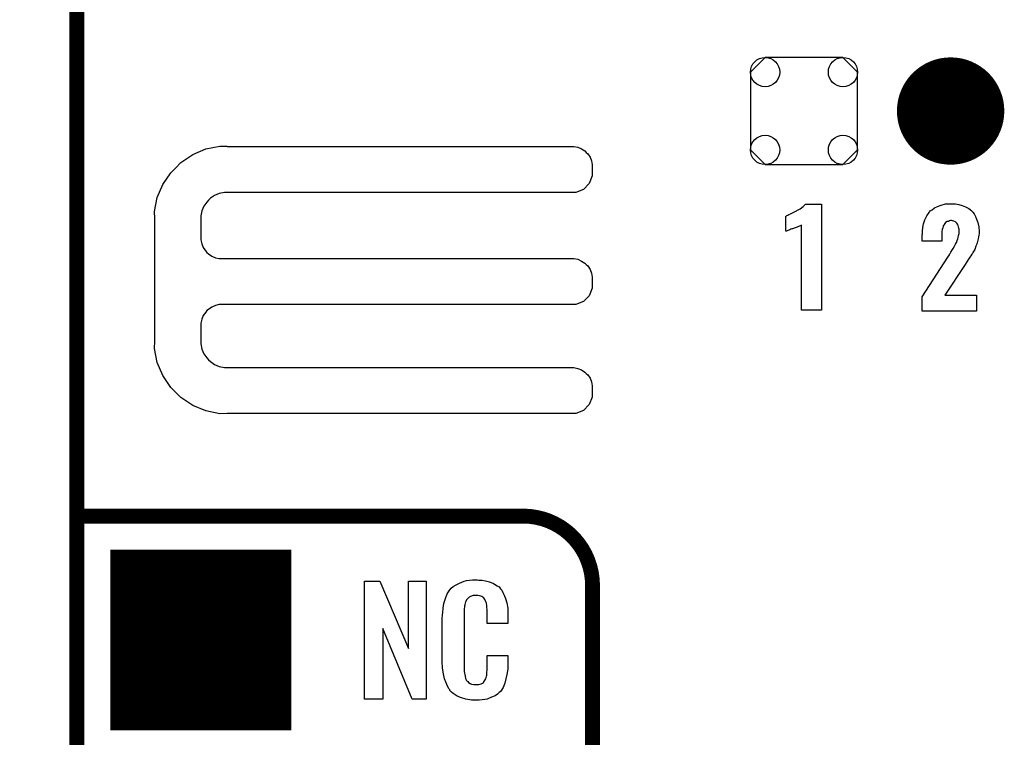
# Model space of a CAD drawing. Extents: x -0.07 to 0.95, y -0.15 to 2.1.
# Tile 7 of 19: x -0.07 to 0.32, y 0.66 to 0.95. Entities that reach past the tile are written whole.
import ezdxf

# ---------------------------------------------------------------- set-up
doc = ezdxf.new("R2010")
doc.units = 0
doc.layers.get('0').update_dxf_attribs({"linetype": 'CONTINUOUS'})
for name, color, linetype in [('gko', 6, 'CONTINUOUS'), ('gto', 2, 'CONTINUOUS'), ('gts', 1, 'CONTINUOUS')]:
    doc.layers.add(name, color=color, linetype=linetype)

# ---------------------------------------------------------------- blocks, each defined once
blk = doc.blocks.new('D40')
at = {"const_width": 0.003}
blk.add_lwpolyline([(-0.0015, 0, 1), (0.0015, 0, 1)], format="xyb", close=True, dxfattribs=at)
blk = doc.blocks.new('D84')
at = {"const_width": 0.02165}
blk.add_lwpolyline([(-0.010825, 0, 1), (0.010825, 0, 1)], format="xyb", close=True, dxfattribs=at)
blk = doc.blocks.new('D85')
blk.add_lwpolyline([(0.0216, -0.0157), (0.0216, 0.0157), (0.0157, 0.0216), (-0.0157, 0.0216), (-0.0216, 0.0157), (-0.0216, -0.0157), (-0.0157, -0.0216), (0.0157, -0.0216)], close=True)
for centre in [(-0.0157, 0.0157), (0.0157, 0.0157), (-0.0157, -0.0157), (0.0157, -0.0157)]:
    blk.add_circle(centre, 0.0059)
blk = doc.blocks.new('D86')
at = {"const_width": 0.073}
blk.add_lwpolyline([(-0.0365, 0), (0.0365, 0)], dxfattribs=at)

msp = doc.modelspace()

# ---------------------------------------------------------------- linework, layer by layer
at = {"layer": 'gko', "color": 6, "const_width": 0.006}
msp.add_lwpolyline([(-0.05, -0.15), (-0.05, 2.01)], dxfattribs=at)
at = {"layer": 'gto', "color": 2}
for points in [[(0.0106, 0.8992), (0.0106, 0.8992), (0.0106, 0.8991), (0.1505, 0.8991), (0.1521, 0.8988), (0.1536, 0.8982), (0.1549, 0.8973), (0.1555, 0.8967), (0.1555, 0.8967), (0.1555, 0.8967), (0.1561, 0.8961), (0.157, 0.8948), (0.1576, 0.8933), (0.1579, 0.8917), (0.1579, 0.8909), (0.1579, 0.8909), (0.1579, 0.8872), (0.1567, 0.8842), (0.1543, 0.8818), (0.1513, 0.8806), (0.0106, 0.8806), (0.0096, 0.8805), (0.0075, 0.8801), (0.0056, 0.8793), (0.0039, 0.8782), (0.0031, 0.8775), (0.0024, 0.8767), (0.0013, 0.875), (0.0005, 0.8731), (0.0001, 0.8711), (0.0001, 0.87), (0.0001, 0.8622), (0.0001, 0.8614), (0.0004, 0.8598), (0.001, 0.8583), (0.002, 0.8569), (0.0025, 0.8563), (0.0031, 0.8558), (0.0045, 0.8549), (0.006, 0.8542), (0.0075, 0.8539), (0.0084, 0.8539), (0.1496, 0.8539), (0.1505, 0.8539), (0.1521, 0.8536), (0.1536, 0.8529), (0.1549, 0.852), (0.1555, 0.8515), (0.1561, 0.8509), (0.157, 0.8495), (0.1576, 0.848), (0.1579, 0.8464), (0.1579, 0.8456), (0.1579, 0.8456), (0.1579, 0.8436), (0.1579, 0.8419), (0.1567, 0.8389), (0.1543, 0.8366), (0.1513, 0.8353), (0.1496, 0.8353), (0.1496, 0.8353), (0.0084, 0.8353), (0.0075, 0.8353), (0.006, 0.8349), (0.0045, 0.8343), (0.0031, 0.8334), (0.0025, 0.8329), (0.0025, 0.8329), (0.002, 0.8323), (0.001, 0.8309), (0.0004, 0.8294), (0.0001, 0.8278), (0.0001, 0.827), (0.0001, 0.8205), (0.0001, 0.8195), (0.0005, 0.8174), (0.0013, 0.8155), (0.0024, 0.8138), (0.0031, 0.813), (0.0039, 0.8123), (0.0056, 0.8112), (0.0075, 0.8104), (0.0096, 0.81), (0.0106, 0.81), (0.0106, 0.81), (0.1496, 0.81), (0.1505, 0.81), (0.1521, 0.8096), (0.1536, 0.809), (0.1549, 0.8081), (0.1555, 0.8075), (0.1555, 0.8075), (0.1561, 0.807), (0.157, 0.8056), (0.1576, 0.8041), (0.1579, 0.8025), (0.1579, 0.8017), (0.1579, 0.8017), (0.1579, 0.7997), (0.1579, 0.798), (0.1567, 0.795), (0.1543, 0.7926), (0.1513, 0.7914), (0.0106, 0.7914), (0.0077, 0.7913), (0.0021, 0.7924), (-0.0032, 0.7946), (-0.008, 0.7978), (-0.01, 0.7999), (-0.01, 0.7999), (-0.0121, 0.8019), (-0.0153, 0.8067), (-0.0175, 0.812), (-0.0186, 0.8176), (-0.0185, 0.8205), (-0.0185, 0.8205), (-0.0185, 0.87), (-0.0186, 0.8729), (-0.0175, 0.8785), (-0.0153, 0.8838), (-0.0121, 0.8885), (-0.01, 0.8905), (-0.01, 0.8905), (-0.008, 0.8926), (-0.0032, 0.8959), (0.0021, 0.8981), (0.0077, 0.8992), (0.0106, 0.8992)], [(0.2503, 0.833), (0.2422, 0.833), (0.2422, 0.8673), (0.242, 0.8672), (0.2418, 0.8671), (0.2415, 0.867), (0.2411, 0.8668), (0.2405, 0.8666), (0.2397, 0.8663), (0.2387, 0.8659), (0.2387, 0.8659), (0.2384, 0.8659), (0.238, 0.8657), (0.2376, 0.8655), (0.2367, 0.8652), (0.2362, 0.865), (0.236, 0.8649), (0.236, 0.871), (0.2361, 0.871), (0.2363, 0.8712), (0.2367, 0.8714), (0.2372, 0.8716), (0.2378, 0.8719), (0.2386, 0.8723), (0.2394, 0.8727), (0.2403, 0.8732), (0.2404, 0.8733), (0.2407, 0.8734), (0.2412, 0.8737), (0.2417, 0.874), (0.2429, 0.8749), (0.2435, 0.8754), (0.2439, 0.8758), (0.2503, 0.8758), (0.2503, 0.833)], [(0.3034, 0.8759), (0.3044, 0.8759), (0.3057, 0.8757), (0.307, 0.8753), (0.3084, 0.8748), (0.3098, 0.8741), (0.3109, 0.8731), (0.3111, 0.8729), (0.3114, 0.8726), (0.3119, 0.8719), (0.3124, 0.8709), (0.3129, 0.8698), (0.3134, 0.8684), (0.3138, 0.8667), (0.3139, 0.8648), (0.3139, 0.8647), (0.3139, 0.8644), (0.3139, 0.8639), (0.3138, 0.8633), (0.3137, 0.8626), (0.3135, 0.8619), (0.3131, 0.8602), (0.3131, 0.8601), (0.313, 0.8599), (0.3129, 0.8594), (0.3126, 0.8589), (0.3121, 0.8576), (0.3114, 0.8563), (0.3113, 0.8562), (0.3112, 0.8559), (0.3109, 0.8556), (0.3106, 0.855), (0.3102, 0.8544), (0.3096, 0.8536), (0.309, 0.8526), (0.3083, 0.8515), (0.3, 0.8391), (0.3128, 0.8391), (0.3128, 0.8327), (0.2909, 0.8327), (0.2909, 0.8385), (0.3013, 0.8544), (0.3019, 0.8554), (0.3019, 0.8556), (0.3022, 0.8559), (0.3025, 0.8565), (0.3029, 0.8572), (0.3034, 0.858), (0.3039, 0.8589), (0.3044, 0.8597), (0.3048, 0.8604), (0.3049, 0.8605), (0.3049, 0.8608), (0.3051, 0.8612), (0.3053, 0.8618), (0.3054, 0.8624), (0.3056, 0.8632), (0.3058, 0.864), (0.3058, 0.8649), (0.3058, 0.865), (0.3058, 0.8653), (0.3058, 0.8657), (0.3057, 0.8661), (0.3054, 0.8672), (0.3052, 0.8677), (0.3049, 0.8681), (0.3049, 0.8682), (0.3048, 0.8683), (0.3044, 0.8687), (0.3037, 0.869), (0.3032, 0.8691), (0.3027, 0.8692), (0.3024, 0.8692), (0.3019, 0.8691), (0.3015, 0.8689), (0.301, 0.8688), (0.3004, 0.8684), (0.3, 0.868), (0.2996, 0.8674), (0.2996, 0.8674), (0.2994, 0.8671), (0.2994, 0.8668), (0.2992, 0.8663), (0.299, 0.8656), (0.2989, 0.8648), (0.2988, 0.8639), (0.2988, 0.8628), (0.2988, 0.8609), (0.2909, 0.8609), (0.2909, 0.8629), (0.2909, 0.863), (0.2909, 0.8632), (0.2909, 0.8635), (0.291, 0.8639), (0.291, 0.8644), (0.291, 0.865), (0.2912, 0.8664), (0.2915, 0.8679), (0.292, 0.8695), (0.2928, 0.8711), (0.2937, 0.8725), (0.2939, 0.8727), (0.2942, 0.8731), (0.2949, 0.8736), (0.2959, 0.8743), (0.2971, 0.8749), (0.2986, 0.8754), (0.3004, 0.8759), (0.3025, 0.876), (0.303, 0.876), (0.3034, 0.8759)], [(0.0909, 0.6762), (0.0852, 0.6762), (0.0735, 0.7046), (0.0735, 0.6762), (0.0661, 0.6762), (0.0661, 0.7238), (0.0722, 0.7238), (0.0838, 0.6966), (0.0838, 0.7238), (0.0909, 0.7238), (0.0909, 0.6762)], [(0.1121, 0.7242), (0.1127, 0.7242), (0.1133, 0.7241), (0.1149, 0.7239), (0.1165, 0.7235), (0.1181, 0.7228), (0.1196, 0.7219), (0.1203, 0.7214), (0.1209, 0.7207), (0.121, 0.7205), (0.1214, 0.7201), (0.1218, 0.7192), (0.1224, 0.7181), (0.1229, 0.7167), (0.1234, 0.715), (0.1238, 0.7129), (0.1239, 0.7106), (0.1239, 0.7066), (0.1155, 0.7066), (0.1155, 0.7107), (0.1155, 0.7108), (0.1155, 0.7111), (0.1155, 0.7116), (0.1155, 0.7121), (0.1154, 0.7134), (0.1154, 0.7141), (0.1153, 0.7146), (0.1153, 0.7147), (0.1152, 0.7149), (0.115, 0.7154), (0.1146, 0.7163), (0.1141, 0.717), (0.1139, 0.7172), (0.1137, 0.7173), (0.1133, 0.7175), (0.1129, 0.7177), (0.1124, 0.7178), (0.1117, 0.7179), (0.1106, 0.7179), (0.1103, 0.7179), (0.1098, 0.7179), (0.1088, 0.7175), (0.1083, 0.7173), (0.1079, 0.7169), (0.1077, 0.7167), (0.1073, 0.7163), (0.1068, 0.7154), (0.1065, 0.7143), (0.1065, 0.7142), (0.1065, 0.7141), (0.1064, 0.7137), (0.1064, 0.7132), (0.1063, 0.7127), (0.1063, 0.7119), (0.1062, 0.7111), (0.1062, 0.7102), (0.1062, 0.6895), (0.1062, 0.6894), (0.1062, 0.6889), (0.1063, 0.6882), (0.1063, 0.6873), (0.1067, 0.6854), (0.1068, 0.6845), (0.1072, 0.6837), (0.1073, 0.6836), (0.1074, 0.6834), (0.1077, 0.6832), (0.108, 0.6829), (0.1086, 0.6825), (0.1092, 0.6822), (0.1101, 0.6821), (0.111, 0.682), (0.1114, 0.682), (0.1117, 0.6821), (0.1121, 0.6821), (0.1131, 0.6823), (0.1136, 0.6826), (0.114, 0.6829), (0.1141, 0.6829), (0.1141, 0.6831), (0.1145, 0.6835), (0.115, 0.6844), (0.1153, 0.6854), (0.1153, 0.6855), (0.1154, 0.6857), (0.1154, 0.686), (0.1154, 0.6865), (0.1154, 0.687), (0.1155, 0.6878), (0.1155, 0.6886), (0.1155, 0.6895), (0.1155, 0.6938), (0.1239, 0.6938), (0.1239, 0.69), (0.1239, 0.6899), (0.1239, 0.6897), (0.1239, 0.6894), (0.1239, 0.6889), (0.1238, 0.6883), (0.1237, 0.6876), (0.1235, 0.6861), (0.1231, 0.6844), (0.1227, 0.6826), (0.1219, 0.6809), (0.121, 0.6794), (0.1209, 0.6792), (0.1204, 0.6788), (0.1197, 0.6782), (0.1187, 0.6775), (0.1173, 0.6769), (0.1155, 0.6762), (0.1146, 0.676), (0.1135, 0.6759), (0.1123, 0.6757), (0.1103, 0.6757), (0.1098, 0.6758), (0.1092, 0.6758), (0.1085, 0.6759), (0.1069, 0.6762), (0.1052, 0.6767), (0.1034, 0.6774), (0.1018, 0.6784), (0.1011, 0.679), (0.1005, 0.6797), (0.1005, 0.6798), (0.1004, 0.6799), (0.1002, 0.6802), (0.1, 0.6805), (0.0995, 0.6814), (0.099, 0.6827), (0.0983, 0.6844), (0.0979, 0.6864), (0.0975, 0.6887), (0.0974, 0.6914), (0.0974, 0.7083), (0.0974, 0.7084), (0.0974, 0.7087), (0.0974, 0.7091), (0.0975, 0.7096), (0.0975, 0.7103), (0.0976, 0.711), (0.0978, 0.7128), (0.0981, 0.7147), (0.0987, 0.7167), (0.0994, 0.7186), (0.1005, 0.7203), (0.1005, 0.7204), (0.1006, 0.7204), (0.101, 0.7209), (0.1018, 0.7216), (0.103, 0.7223), (0.1043, 0.723), (0.1053, 0.7234), (0.1062, 0.7237), (0.1072, 0.724), (0.1084, 0.7241), (0.1096, 0.7243), (0.1116, 0.7243), (0.1121, 0.7242)]]:
    msp.add_lwpolyline(points, dxfattribs=at)
at = {"layer": 'gto', "color": 2, "const_width": 0.006}
for points in [[(-0.05, 0.75), (0.13, 0.75)], [(0.158, 0.722), (0.158, 0.722)], [(0.158, 0.722), (0.158, 0.722)], [(0.158, -0.022), (0.158, 0.722)]]:
    msp.add_lwpolyline(points, dxfattribs=at)
msp.add_lwpolyline([(0.158, 0.722, 0.414214), (0.13, 0.75)], format="xyb", dxfattribs=at)

# ---------------------------------------------------------------- block references
at = {"layer": 'gto'}
for p in [(-0.05, 0.75), (0.13, 0.75), (0.13, 0.75), (0.158, 0.722), (0.158, 0.722), (0.158, 0.722), (0.158, 0.722)]:
    msp.add_blockref('D40', p, dxfattribs=at)
at = {"layer": 'gts'}
for name, p in [('D85', (0.2433, 0.9134)), ('D84', (0.3024, 0.9134)), ('D86', (0, 0.7))]:
    msp.add_blockref(name, p, dxfattribs=at)

doc.saveas('drawing.dxf')
